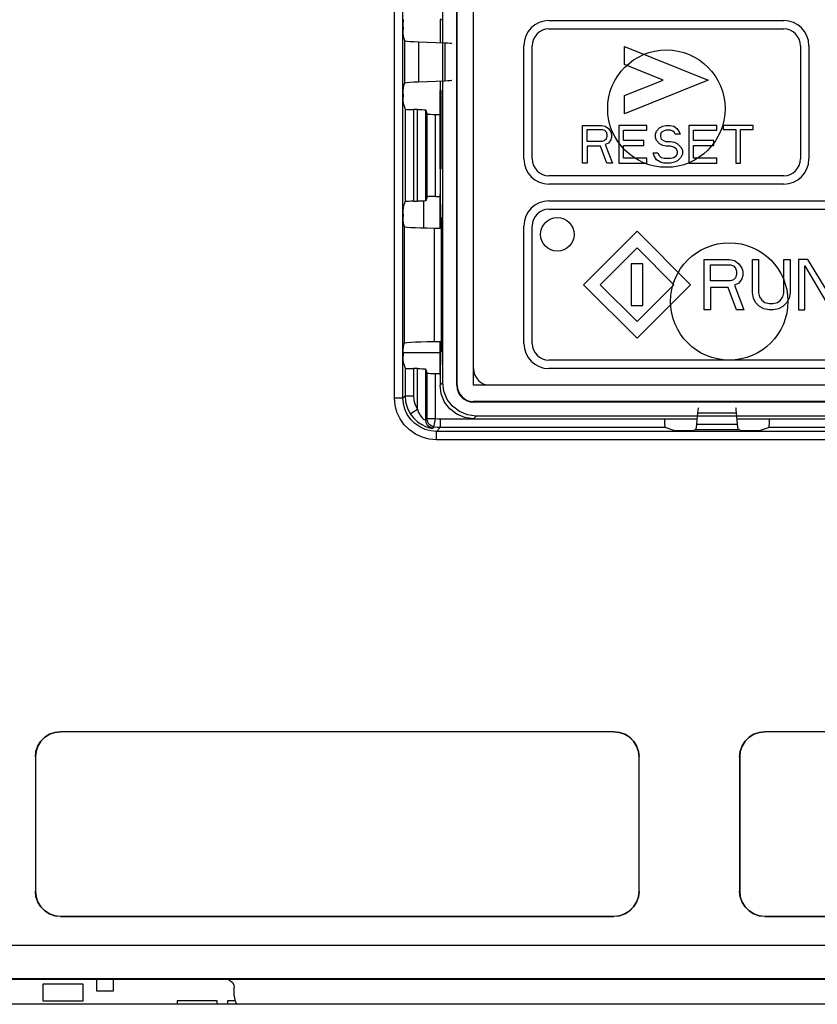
# Model space of a CAD drawing. Extents: x 29 to 410, y 35 to 287.
# Tile 15 of 46: x 84 to 96, y 202 to 217. Entities that reach past the tile are written whole.
import ezdxf

# ---------------------------------------------------------------- set-up
doc = ezdxf.new("R2010")
doc.units = 0
doc.header["$LTSCALE"] = 23.1
doc.layers.get('0').update_dxf_attribs({"linetype": 'CONTINUOUS'})
doc.layers.add('ALL_CURVE', color=7, linetype='CONTINUOUS')

msp = doc.modelspace()

# ---------------------------------------------------------------- linework, layer by layer
at = {"color": 7, "linetype": 'CONTINUOUS'}
for p, q in [((89.877, 211.108), (89.877, 232.977)), ((90.002, 211.108), (90.002, 232.977)), ((90.596, 211.336), (90.596, 232.756)), ((90.805, 211.296), (90.805, 232.796)), ((90.812, 211.296), (90.812, 232.796)), ((91.055, 211.296), (91.055, 232.796)), ((90.57, 216.761), (90.556, 216.747)), ((90.556, 216.747), (90.556, 216.405)), ((90.585, 216.747), (90.556, 216.747)), ((90.008, 216.636), (90.008, 216.599)), ((90.01, 216.487), (90.026, 216.438)), ((90.026, 216.438), (90.026, 215.797)), ((90.236, 216.417), (90.236, 215.818)), ((90.236, 216.417), (90.629, 216.402)), ((90.629, 216.402), (90.629, 215.833)), ((90.01, 215.748), (90.026, 215.797)), ((90.629, 215.833), (90.236, 215.818)), ((90.556, 215.83), (90.556, 214.145)), ((90.56, 214.525), (90.56, 215.693)), ((90.56, 215.693), (90.571, 215.692)), ((90.571, 214.525), (90.571, 215.692)), ((90.008, 215.636), (90.008, 215.599)), ((90.01, 215.487), (90.034, 215.414)), ((90.034, 215.414), (90.034, 214.034)), ((90.159, 215.407), (90.159, 214.04)), ((90.218, 215.407), (90.159, 215.407)), ((90.218, 214.04), (90.218, 215.407)), ((90.343, 214.047), (90.343, 215.401)), ((90.362, 215.342), (90.343, 215.401)), ((90.362, 214.106), (90.362, 215.342)), ((90.487, 214.112), (90.487, 215.335)), ((90.487, 215.335), (90.556, 215.335)), ((90.571, 214.526), (90.56, 214.525)), ((90.01, 213.961), (90.034, 214.034)), ((90.159, 214.04), (90.218, 214.04)), ((90.31, 214.043), (90.31, 213.643)), ((90.362, 214.106), (90.343, 214.047)), ((90.487, 214.112), (90.56, 214.112)), ((90.556, 214.145), (90.563, 214.139)), ((90.563, 214.145), (90.556, 214.145)), ((90.56, 214.001), (90.56, 214.142)), ((90.563, 213.808), (90.563, 214.145)), ((90.555, 213.996), (90.563, 214.004)), ((90.555, 213.996), (90.555, 213.64)), ((90.561, 213.991), (90.555, 213.996)), ((90.563, 214.004), (90.556, 213.996)), ((90.561, 213.991), (90.563, 213.992)), ((90.561, 213.991), (90.561, 213.64)), ((90.008, 213.848), (90.008, 213.812)), ((90.575, 213.796), (90.563, 213.808)), ((90.575, 213.796), (90.575, 211.796)), ((90.01, 213.699), (90.021, 213.666)), ((90.021, 213.666), (90.021, 211.919)), ((90.466, 213.641), (90.466, 211.944)), ((90.466, 213.641), (90.575, 213.64)), ((90.01, 211.886), (90.021, 211.919)), ((90.575, 211.945), (90.466, 211.944)), ((90.555, 211.945), (90.555, 211.596)), ((90.561, 211.945), (90.561, 211.602)), ((90.555, 211.78), (90.008, 211.78)), ((90.008, 211.773), (90.008, 211.737)), ((90.575, 211.796), (90.563, 211.784)), ((90.563, 211.447), (90.563, 211.784)), ((90.01, 211.624), (90.034, 211.551)), ((90.034, 211.551), (90.034, 211.141)), ((90.159, 211.545), (90.159, 211.141)), ((90.218, 211.545), (90.159, 211.545)), ((90.218, 210.94), (90.218, 211.545)), ((90.343, 210.777), (90.343, 211.538)), ((90.362, 211.479), (90.343, 211.538)), ((90.555, 211.596), (90.561, 211.602)), ((90.555, 211.596), (90.563, 211.589)), ((90.556, 211.596), (90.563, 211.589)), ((90.56, 211.451), (90.56, 211.592)), ((90.561, 211.602), (90.563, 211.6)), ((90.362, 210.797), (90.362, 211.479)), ((90.487, 210.797), (90.487, 211.473)), ((90.487, 211.473), (90.56, 211.473)), ((90.556, 211.447), (90.556, 211.297)), ((90.556, 211.447), (90.563, 211.447)), ((90.563, 211.454), (90.56, 211.45)), ((90.596, 211.336), (90.556, 211.297)), ((90.805, 211.296), (90.812, 211.296)), ((105.055, 211.296), (91.055, 211.296)), ((89.877, 211.108), (90.002, 211.108)), ((90.002, 211.108), (90.034, 211.141)), ((90.034, 211.141), (90.159, 211.141)), ((91.055, 211.053), (91.055, 211.046)), ((105.055, 211.053), (91.055, 211.053)), ((105.055, 211.046), (91.055, 211.046)), ((90.112, 210.873), (90.218, 210.94)), ((91.056, 210.797), (91.096, 210.836)), ((105.015, 210.836), (91.096, 210.836)), ((94.385, 210.716), (94.398, 210.885)), ((94.398, 210.885), (94.972, 210.885)), ((94.972, 210.885), (94.986, 210.716)), ((90.343, 210.777), (90.362, 210.797)), ((90.487, 210.797), (90.362, 210.797)), ((90.444, 210.655), (90.464, 210.674)), ((90.464, 210.674), (90.487, 210.797)), ((90.501, 210.609), (90.558, 210.665)), ((90.558, 210.79), (90.558, 210.665)), ((93.903, 210.79), (90.558, 210.79)), ((93.91, 210.665), (90.558, 210.665)), ((91.056, 210.797), (94.391, 210.797)), ((93.903, 210.79), (93.903, 210.797)), ((94.055, 210.617), (93.91, 210.665)), ((94.385, 210.716), (94.986, 210.716)), ((94.98, 210.797), (101.141, 210.797)), ((95.461, 210.665), (95.316, 210.617)), ((100.66, 210.665), (95.461, 210.665)), ((95.468, 210.797), (95.468, 210.79)), ((100.653, 210.79), (95.468, 210.79)), ((90.501, 210.484), (90.501, 210.609)), ((105.245, 210.609), (90.501, 210.609)), ((94.204, 210.615), (94.167, 210.615)), ((94.316, 210.617), (94.371, 210.635)), ((94.371, 210.635), (95, 210.635)), ((95.055, 210.617), (95, 210.635)), ((95.204, 210.615), (95.167, 210.615)), ((105.245, 210.484), (90.501, 210.484)), ((84.897, 206.131), (84.898, 206.13)), ((93.149, 206.131), (84.897, 206.131)), ((93.148, 206.13), (84.898, 206.13)), ((93.149, 206.131), (93.148, 206.13)), ((100.399, 206.131), (95.397, 206.131)), ((100.398, 206.13), (95.398, 206.13)), ((84.522, 205.756), (84.522, 203.754)), ((84.522, 205.756), (84.523, 205.755)), ((84.523, 205.755), (84.523, 203.755)), ((93.524, 205.756), (93.523, 205.755)), ((93.523, 203.755), (93.523, 205.755)), ((93.524, 203.754), (93.524, 205.756)), ((95.022, 205.756), (95.022, 203.754)), ((95.023, 205.755), (95.023, 203.755)), ((84.522, 203.754), (84.523, 203.755)), ((93.524, 203.754), (93.523, 203.755)), ((84.897, 203.379), (84.898, 203.38)), ((84.897, 203.379), (93.149, 203.379)), ((84.898, 203.38), (93.148, 203.38)), ((93.149, 203.379), (93.148, 203.38)), ((95.397, 203.379), (100.399, 203.379)), ((95.398, 203.38), (100.398, 203.38)), ((64.926, 202.951), (107.545, 202.951)), ((65.035, 202.443), (107.435, 202.443)), ((65.044, 202.451), (107.427, 202.451)), ((85.433, 202.443), (85.433, 202.268)), ((85.687, 202.268), (85.687, 202.443)), ((84.635, 202.368), (84.635, 202.118)), ((85.235, 202.368), (84.635, 202.368)), ((85.235, 202.118), (85.235, 202.368)), ((87.485, 202.193), (87.485, 202.318)), ((85.433, 202.268), (85.687, 202.268)), ((84.635, 202.118), (85.235, 202.118)), ((86.635, 202.118), (86.635, 202.068)), ((87.235, 202.118), (86.635, 202.118)), ((87.235, 202.068), (87.235, 202.118)), ((87.385, 202.118), (87.385, 202.068)), ((87.498, 202.118), (87.385, 202.118))]:
    msp.add_line(p, q, dxfattribs=at)
at = {"color": 3, "linetype": 'CONTINUOUS'}
msp.add_line((109.485, 202.068), (55.985, 202.068), dxfattribs=at)
at = {"color": 7, "linetype": 'CONTINUOUS'}
for points in [[(90.008, 216.636), (90.008, 216.669), (90.008, 216.7), (90.009, 216.725), (90.009, 216.741), (90.01, 216.748)], [(90.01, 216.487), (90.009, 216.494), (90.009, 216.51), (90.008, 216.535), (90.008, 216.566), (90.008, 216.599)], [(90.026, 216.438), (90.037, 216.433), (90.064, 216.428), (90.107, 216.424), (90.165, 216.42), (90.236, 216.417)], [(90.629, 216.402), (90.672, 216.4), (90.705, 216.397), (90.726, 216.395), (90.733, 216.392)], [(90.236, 215.818), (90.165, 215.815), (90.107, 215.811), (90.064, 215.807), (90.037, 215.802), (90.026, 215.797)], [(90.733, 215.843), (90.726, 215.84), (90.705, 215.838), (90.672, 215.835), (90.629, 215.833)], [(90.008, 215.636), (90.008, 215.669), (90.008, 215.7), (90.009, 215.725), (90.009, 215.741), (90.01, 215.748)], [(90.01, 215.487), (90.009, 215.494), (90.009, 215.51), (90.008, 215.535), (90.008, 215.566), (90.008, 215.599)], [(90.034, 215.414), (90.041, 215.412), (90.059, 215.41), (90.087, 215.409), (90.121, 215.408), (90.159, 215.407)], [(90.218, 215.407), (90.256, 215.407), (90.29, 215.406), (90.318, 215.405), (90.336, 215.403), (90.343, 215.401)], [(90.362, 215.342), (90.369, 215.34), (90.387, 215.338), (90.415, 215.337), (90.449, 215.336), (90.487, 215.335)], [(90.159, 214.04), (90.121, 214.04), (90.087, 214.039), (90.059, 214.038), (90.041, 214.036), (90.034, 214.034)], [(90.343, 214.047), (90.336, 214.045), (90.318, 214.043), (90.29, 214.041), (90.256, 214.04), (90.218, 214.04)], [(90.487, 214.112), (90.449, 214.112), (90.415, 214.111), (90.387, 214.11), (90.369, 214.108), (90.362, 214.106)], [(90.008, 213.848), (90.008, 213.882), (90.008, 213.912), (90.009, 213.937), (90.009, 213.954), (90.01, 213.961)], [(90.01, 213.699), (90.009, 213.706), (90.009, 213.723), (90.008, 213.748), (90.008, 213.778), (90.008, 213.812)], [(90.021, 213.666), (90.033, 213.661), (90.066, 213.656), (90.119, 213.651), (90.188, 213.647), (90.271, 213.644), (90.365, 213.642), (90.466, 213.641)], [(90.008, 211.773), (90.008, 211.807), (90.008, 211.837), (90.009, 211.862), (90.009, 211.879), (90.01, 211.886)], [(90.466, 211.944), (90.365, 211.943), (90.271, 211.941), (90.188, 211.938), (90.119, 211.934), (90.066, 211.929), (90.033, 211.924), (90.021, 211.919)], [(90.01, 211.624), (90.009, 211.631), (90.009, 211.648), (90.008, 211.673), (90.008, 211.703), (90.008, 211.737)], [(90.034, 211.551), (90.041, 211.549), (90.059, 211.547), (90.087, 211.546), (90.121, 211.545), (90.159, 211.545)], [(90.218, 211.545), (90.256, 211.545), (90.29, 211.544), (90.318, 211.542), (90.336, 211.54), (90.343, 211.538)], [(90.362, 211.479), (90.369, 211.477), (90.387, 211.475), (90.415, 211.474), (90.449, 211.473), (90.487, 211.473)], [(91.056, 210.797), (90.927, 210.814), (90.806, 210.864), (90.703, 210.944), (90.623, 211.047), (90.573, 211.168), (90.556, 211.297)], [(91.096, 210.836), (90.966, 210.854), (90.845, 210.904), (90.742, 210.983), (90.663, 211.086), (90.613, 211.207), (90.596, 211.336)], [(90.501, 210.484), (90.395, 210.493), (90.289, 210.521), (90.189, 210.567), (90.1, 210.63), (90.023, 210.707), (89.96, 210.796), (89.914, 210.896), (89.886, 211.001), (89.877, 211.108)], [(90.501, 210.609), (90.416, 210.616), (90.332, 210.638), (90.252, 210.675), (90.18, 210.726), (90.119, 210.787), (90.068, 210.859), (90.031, 210.938), (90.009, 211.023), (90.002, 211.108)], [(90.034, 211.141), (90.043, 211.048), (90.069, 210.957), (90.112, 210.873)], [(90.159, 211.141), (90.166, 211.071), (90.186, 211.003), (90.218, 210.94)], [(94.398, 210.885), (94.403, 210.927), (94.407, 210.954), (94.412, 210.965)], [(94.959, 210.965), (94.964, 210.954), (94.968, 210.927), (94.972, 210.885)], [(90.112, 210.873), (90.161, 210.809), (90.221, 210.752), (90.283, 210.71), (90.338, 210.683), (90.384, 210.667), (90.417, 210.659), (90.437, 210.655), (90.444, 210.655)], [(90.218, 210.94), (90.236, 210.892), (90.258, 210.85), (90.282, 210.818), (90.303, 210.798), (90.32, 210.786), (90.332, 210.78), (90.34, 210.777), (90.343, 210.777)], [(90.444, 210.655), (90.404, 210.67), (90.371, 210.698), (90.35, 210.735), (90.343, 210.777)], [(90.464, 210.674), (90.431, 210.685), (90.403, 210.705), (90.381, 210.731), (90.367, 210.763), (90.362, 210.797)], [(90.558, 210.665), (90.511, 210.668), (90.464, 210.674)], [(90.558, 210.79), (90.523, 210.792), (90.487, 210.797)], [(93.903, 210.79), (93.904, 210.752), (93.904, 210.718), (93.906, 210.69), (93.908, 210.672), (93.91, 210.665)], [(94.371, 210.635), (94.376, 210.646), (94.381, 210.673), (94.385, 210.716)], [(94.986, 210.716), (94.99, 210.673), (94.995, 210.646), (95, 210.635)], [(95.461, 210.665), (95.463, 210.672), (95.465, 210.69), (95.466, 210.718), (95.467, 210.752), (95.468, 210.79)], [(94.167, 210.615), (94.134, 210.615), (94.103, 210.615), (94.078, 210.616), (94.062, 210.616), (94.055, 210.617)], [(94.316, 210.617), (94.309, 210.616), (94.293, 210.616), (94.268, 210.615), (94.237, 210.615), (94.204, 210.615)], [(95.167, 210.615), (95.134, 210.615), (95.103, 210.615), (95.078, 210.616), (95.062, 210.616), (95.055, 210.617)], [(95.316, 210.617), (95.309, 210.616), (95.293, 210.616), (95.268, 210.615), (95.237, 210.615), (95.204, 210.615)], [(84.522, 205.756), (84.531, 205.839), (84.559, 205.919), (84.604, 205.99), (84.663, 206.049), (84.734, 206.094), (84.814, 206.121), (84.897, 206.131)], [(84.898, 206.13), (84.814, 206.121), (84.735, 206.093), (84.664, 206.048), (84.605, 205.989), (84.56, 205.918), (84.532, 205.839), (84.523, 205.755)], [(93.523, 205.755), (93.514, 205.839), (93.486, 205.918), (93.441, 205.989), (93.382, 206.048), (93.311, 206.093), (93.231, 206.121), (93.148, 206.13)], [(93.149, 206.131), (93.232, 206.121), (93.312, 206.094), (93.383, 206.049), (93.442, 205.99), (93.487, 205.919), (93.514, 205.839), (93.524, 205.756)], [(95.022, 205.756), (95.031, 205.839), (95.059, 205.919), (95.104, 205.99), (95.163, 206.049), (95.234, 206.094), (95.314, 206.121), (95.397, 206.131)], [(95.398, 206.13), (95.314, 206.121), (95.235, 206.093), (95.164, 206.048), (95.105, 205.989), (95.06, 205.918), (95.032, 205.839), (95.023, 205.755)], [(84.897, 203.379), (84.814, 203.389), (84.734, 203.416), (84.663, 203.461), (84.604, 203.52), (84.559, 203.591), (84.531, 203.671), (84.522, 203.754)], [(84.523, 203.755), (84.532, 203.672), (84.56, 203.592), (84.605, 203.521), (84.664, 203.462), (84.735, 203.417), (84.814, 203.389), (84.898, 203.38)], [(93.148, 203.38), (93.231, 203.389), (93.311, 203.417), (93.382, 203.462), (93.441, 203.521), (93.486, 203.592), (93.514, 203.672), (93.523, 203.755)], [(93.524, 203.754), (93.514, 203.671), (93.487, 203.591), (93.442, 203.52), (93.383, 203.461), (93.312, 203.416), (93.232, 203.389), (93.149, 203.379)], [(95.397, 203.379), (95.314, 203.389), (95.234, 203.416), (95.163, 203.461), (95.104, 203.52), (95.059, 203.591), (95.031, 203.671), (95.022, 203.754)], [(95.023, 203.755), (95.032, 203.672), (95.06, 203.592), (95.105, 203.521), (95.164, 203.462), (95.235, 203.417), (95.314, 203.389), (95.398, 203.38)], [(87.36, 202.443), (87.399, 202.436), (87.434, 202.419), (87.462, 202.391), (87.479, 202.356), (87.485, 202.318)], [(87.485, 202.193), (87.494, 202.128), (87.519, 202.068), (87.519, 202.068)]]:
    msp.add_lwpolyline(points, dxfattribs=at)
for centre in [(93.93, 215.421), (94.868, 212.546)]:
    msp.add_circle(centre, 0.875, dxfattribs=at)
for centre, radius in [((91.305, 211.546), 0.25), ((91.055, 211.296), 0.25), ((91.055, 211.296), 0.243)]:
    msp.add_arc(centre, radius, 180, 270, dxfattribs=at)
at = {"layer": 'ALL_CURVE', "linetype": 'CONTINUOUS'}
for p, q in [((92.18, 216.734), (95.68, 216.734)), ((92.18, 216.609), (95.68, 216.609)), ((91.805, 214.671), (91.805, 216.359)), ((91.93, 214.671), (91.93, 216.359)), ((93.305, 216.077), (93.305, 216.346)), ((93.305, 216.346), (94.555, 215.846)), ((95.93, 216.359), (95.93, 214.671)), ((96.055, 216.359), (96.055, 214.671)), ((93.882, 215.846), (93.305, 216.077)), ((93.305, 215.616), (93.882, 215.846)), ((94.555, 215.846), (93.305, 215.346)), ((93.305, 215.346), (93.305, 215.616)), ((92.68, 214.609), (92.68, 215.171)), ((92.68, 215.171), (92.962, 215.171)), ((92.751, 214.932), (92.751, 215.111)), ((92.751, 215.111), (92.973, 215.111)), ((92.962, 215.171), (93.02, 215.159)), ((92.973, 215.111), (93.009, 215.099)), ((93.009, 215.099), (93.032, 215.076)), ((93.02, 215.159), (93.067, 215.123)), ((93.032, 215.076), (93.044, 215.04)), ((93.067, 215.123), (93.102, 215.076)), ((93.102, 215.076), (93.114, 215.04)), ((93.22, 215.171), (93.22, 214.609)), ((93.641, 215.171), (93.22, 215.171)), ((93.29, 214.944), (93.29, 215.099)), ((93.29, 215.099), (93.641, 215.099)), ((93.641, 215.099), (93.641, 215.171)), ((93.77, 215.04), (93.782, 215.087)), ((93.782, 215.087), (93.829, 215.135)), ((93.829, 215.135), (93.876, 215.159)), ((93.852, 215.064), (93.841, 215.028)), ((93.888, 215.087), (93.852, 215.064)), ((93.876, 215.159), (93.923, 215.171)), ((93.923, 215.099), (93.888, 215.087)), ((93.923, 215.171), (93.981, 215.171)), ((93.993, 215.099), (93.923, 215.099)), ((93.981, 215.171), (94.04, 215.159)), ((94.028, 215.087), (93.993, 215.099)), ((94.052, 215.064), (94.028, 215.087)), ((94.04, 215.159), (94.087, 215.123)), ((94.063, 215.04), (94.052, 215.064)), ((94.087, 215.123), (94.122, 215.076)), ((94.122, 215.076), (94.134, 215.04)), ((94.263, 215.171), (94.263, 214.609)), ((94.684, 215.171), (94.263, 215.171)), ((94.333, 214.944), (94.333, 215.099)), ((94.333, 215.099), (94.684, 215.099)), ((94.684, 215.099), (94.684, 215.171)), ((94.778, 215.171), (94.778, 215.111)), ((95.223, 215.171), (94.778, 215.171)), ((94.778, 215.111), (94.966, 215.111)), ((94.966, 215.111), (94.966, 214.609)), ((95.036, 214.609), (95.036, 215.111)), ((95.036, 215.111), (95.223, 215.111)), ((95.223, 215.111), (95.223, 215.171)), ((92.973, 214.932), (92.751, 214.932)), ((93.009, 214.944), (92.973, 214.932)), ((93.032, 214.968), (93.009, 214.944)), ((93.044, 215.004), (93.032, 214.968)), ((93.044, 215.04), (93.044, 215.004)), ((93.102, 214.956), (93.067, 214.908)), ((93.114, 214.992), (93.102, 214.956)), ((93.114, 215.04), (93.114, 214.992)), ((93.595, 214.944), (93.29, 214.944)), ((93.595, 214.872), (93.595, 214.944)), ((93.77, 214.992), (93.77, 215.04)), ((93.782, 214.944), (93.77, 214.992)), ((93.829, 214.896), (93.782, 214.944)), ((93.841, 215.028), (93.841, 215.004)), ((93.841, 215.004), (93.852, 214.968)), ((93.852, 214.968), (93.888, 214.944)), ((93.888, 214.944), (93.923, 214.932)), ((93.923, 214.932), (93.993, 214.932)), ((93.993, 214.932), (94.052, 214.92)), ((94.052, 214.92), (94.098, 214.896)), ((94.134, 215.04), (94.063, 215.04)), ((94.638, 214.944), (94.333, 214.944)), ((94.638, 214.872), (94.638, 214.944)), ((92.751, 214.86), (92.751, 214.609)), ((92.95, 214.86), (92.751, 214.86)), ((93.044, 214.609), (92.95, 214.86)), ((93.067, 214.908), (93.02, 214.884)), ((93.02, 214.884), (93.126, 214.609)), ((93.29, 214.681), (93.29, 214.872)), ((93.29, 214.872), (93.595, 214.872)), ((93.747, 214.716), (93.735, 214.764)), ((93.735, 214.764), (93.805, 214.764)), ((93.805, 214.764), (93.817, 214.728)), ((93.876, 214.872), (93.829, 214.896)), ((93.923, 214.86), (93.876, 214.872)), ((93.993, 214.86), (93.923, 214.86)), ((94.04, 214.848), (93.993, 214.86)), ((94.075, 214.824), (94.04, 214.848)), ((94.098, 214.788), (94.075, 214.824)), ((94.098, 214.896), (94.145, 214.848)), ((94.098, 214.752), (94.098, 214.788)), ((94.145, 214.848), (94.169, 214.8)), ((94.169, 214.8), (94.169, 214.74)), ((94.333, 214.681), (94.333, 214.872)), ((94.333, 214.872), (94.638, 214.872)), ((93.641, 214.681), (93.29, 214.681)), ((93.641, 214.609), (93.641, 214.681)), ((93.782, 214.657), (93.747, 214.716)), ((93.841, 214.621), (93.782, 214.657)), ((93.817, 214.728), (93.852, 214.693)), ((93.899, 214.609), (93.841, 214.621)), ((93.852, 214.693), (93.899, 214.681)), ((93.899, 214.681), (93.993, 214.681)), ((93.993, 214.681), (94.04, 214.693)), ((94.052, 214.621), (93.993, 214.609)), ((94.04, 214.693), (94.075, 214.716)), ((94.098, 214.645), (94.052, 214.621)), ((94.075, 214.716), (94.098, 214.752)), ((94.145, 214.693), (94.098, 214.645)), ((94.169, 214.74), (94.145, 214.693)), ((94.684, 214.681), (94.333, 214.681)), ((94.684, 214.609), (94.684, 214.681)), ((92.751, 214.609), (92.68, 214.609)), ((93.126, 214.609), (93.044, 214.609)), ((93.22, 214.609), (93.641, 214.609)), ((93.993, 214.609), (93.899, 214.609)), ((94.263, 214.609), (94.684, 214.609)), ((94.966, 214.609), (95.036, 214.609)), ((95.68, 214.421), (92.18, 214.421)), ((95.68, 214.296), (92.18, 214.296)), ((92.18, 214.046), (97.555, 214.046)), ((92.18, 213.921), (97.555, 213.921)), ((91.805, 211.921), (91.805, 213.671)), ((91.93, 211.921), (91.93, 213.671)), ((92.697, 212.796), (93.493, 213.592)), ((93.493, 213.592), (94.288, 212.796)), ((92.945, 212.796), (93.493, 213.344)), ((93.493, 213.344), (94.041, 212.796)), ((94.493, 212.421), (94.493, 213.171)), ((94.493, 213.171), (94.868, 213.171)), ((94.868, 213.171), (94.946, 213.155)), ((94.946, 213.155), (95.009, 213.107)), ((95.212, 212.677), (95.212, 213.171)), ((95.212, 213.171), (95.305, 213.171)), ((95.305, 213.171), (95.305, 212.677)), ((95.68, 212.677), (95.68, 213.171)), ((95.68, 213.171), (95.774, 213.171)), ((95.774, 213.171), (95.774, 212.677)), ((95.899, 213.171), (95.899, 212.421)), ((96.04, 213.171), (95.899, 213.171)), ((96.43, 212.533), (96.04, 213.171)), ((93.405, 213.109), (93.405, 212.484)), ((93.58, 213.109), (93.405, 213.109)), ((93.58, 212.484), (93.58, 213.109)), ((94.587, 212.852), (94.587, 213.091)), ((94.587, 213.091), (94.884, 213.091)), ((94.884, 213.091), (94.93, 213.076)), ((94.93, 213.076), (94.962, 213.044)), ((94.962, 213.044), (94.977, 212.996)), ((95.009, 213.107), (95.055, 213.044)), ((95.055, 213.044), (95.071, 212.996)), ((95.993, 212.421), (95.993, 213.076)), ((95.993, 213.076), (96.384, 212.421)), ((94.93, 212.868), (94.884, 212.852)), ((94.962, 212.9), (94.93, 212.868)), ((94.977, 212.948), (94.962, 212.9)), ((94.977, 212.996), (94.977, 212.948)), ((95.055, 212.884), (95.009, 212.82)), ((95.071, 212.932), (95.055, 212.884)), ((95.071, 212.996), (95.071, 212.932)), ((93.493, 212.001), (92.697, 212.796)), ((93.493, 212.248), (92.945, 212.796)), ((94.041, 212.796), (93.493, 212.248)), ((94.288, 212.796), (93.493, 212.001)), ((94.884, 212.852), (94.587, 212.852)), ((94.587, 212.756), (94.587, 212.421)), ((94.852, 212.756), (94.587, 212.756)), ((94.977, 212.421), (94.852, 212.756)), ((95.009, 212.82), (94.946, 212.788)), ((94.946, 212.788), (95.087, 212.421)), ((95.227, 212.597), (95.212, 212.677)), ((95.259, 212.533), (95.227, 212.597)), ((95.305, 212.677), (95.321, 212.613)), ((95.321, 212.613), (95.352, 212.565)), ((95.352, 212.565), (95.399, 212.533)), ((95.587, 212.533), (95.634, 212.565)), ((95.634, 212.565), (95.665, 212.613)), ((95.665, 212.613), (95.68, 212.677)), ((95.759, 212.597), (95.727, 212.533)), ((95.774, 212.677), (95.759, 212.597)), ((93.405, 212.484), (93.58, 212.484)), ((94.587, 212.421), (94.493, 212.421)), ((95.087, 212.421), (94.977, 212.421)), ((95.321, 212.469), (95.259, 212.533)), ((95.384, 212.437), (95.321, 212.469)), ((95.462, 212.421), (95.384, 212.437)), ((95.399, 212.533), (95.462, 212.517)), ((95.462, 212.517), (95.524, 212.517)), ((95.524, 212.421), (95.462, 212.421)), ((95.524, 212.517), (95.587, 212.533)), ((95.602, 212.437), (95.524, 212.421)), ((95.665, 212.469), (95.602, 212.437)), ((95.727, 212.533), (95.665, 212.469)), ((95.899, 212.421), (95.993, 212.421)), ((97.555, 211.671), (92.18, 211.671)), ((97.555, 211.546), (92.18, 211.546))]:
    msp.add_line(p, q, dxfattribs=at)
msp.add_circle((92.305, 213.546), 0.25, dxfattribs=at)
for centre, radius, start, end in [((92.18, 216.359), 0.375, 90, 180), ((95.68, 216.359), 0.375, 0, 90), ((92.18, 216.359), 0.25, 90, 180), ((95.68, 216.359), 0.25, 0, 90), ((92.18, 214.671), 0.375, 180, 270), ((92.18, 214.671), 0.25, 180, 270), ((95.68, 214.671), 0.375, 270, 360), ((95.68, 214.671), 0.25, 270, 360), ((92.18, 213.671), 0.375, 90, 180), ((92.18, 213.671), 0.25, 90, 180), ((92.18, 211.921), 0.375, 180, 270), ((92.18, 211.921), 0.25, 180, 270)]:
    msp.add_arc(centre, radius, start, end, dxfattribs=at)

doc.saveas('drawing.dxf')
